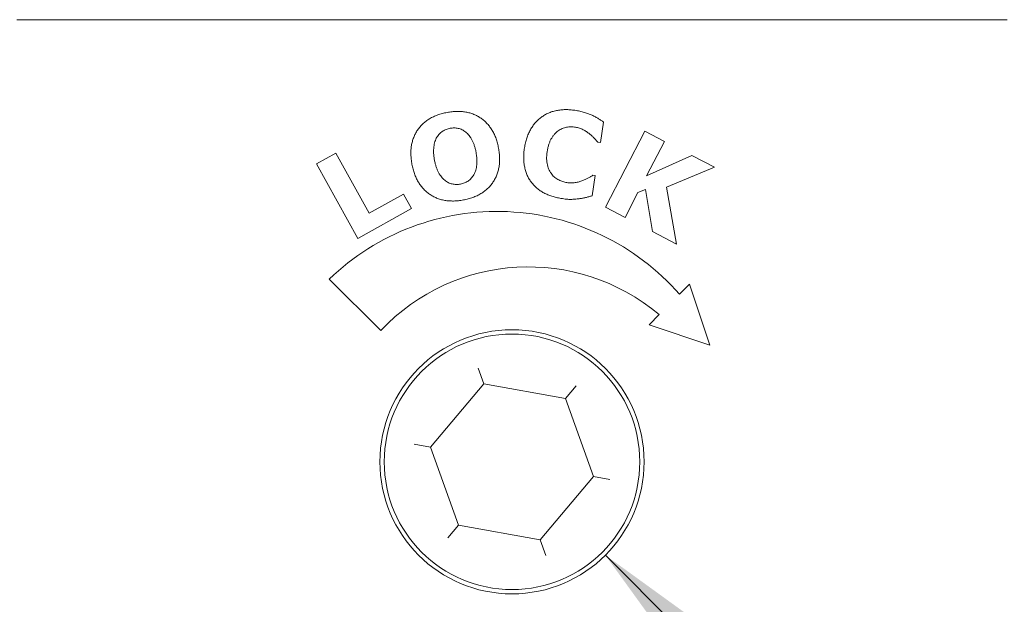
# Model space of a CAD drawing. Header units: inches. Extents: x 0.03 to 5.47, y 0.02 to 4.23.
# Tile 12 of 32: x 1.61 to 1.95, y 3.73 to 3.93. Entities that reach past the tile are written whole.
import ezdxf

# ---------------------------------------------------------------- set-up
doc = ezdxf.new("R2010")
doc.units = ezdxf.units.IN
doc.header["$LTSCALE"] = 0.5
doc.header["$MEASUREMENT"] = 0
doc.styles.add('SLDTEXTSTYLE0', font='TXT', dxfattribs={"width": 0.75})
doc.dimstyles.new('SLDDIMSTYLE1', dxfattribs={"dimtxt": 0.0416666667, "dimasz": 0.0625, "dimexe": 0, "dimexo": 0.0625, "dimgap": 0.0104166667, "dimtad": 0, "dimtih": 1, "dimtoh": 1, "dimrnd": 1e-09, "dimzin": 12, "dimdsep": 46, "dimtxsty": 'SLDTEXTSTYLE0', "dimsah": 1, "dimcen": 0, "dimadec": 0, "dimazin": 3, "dimtfac": 1, "dimtofl": 0, "dimtmove": 0, "dimatfit": 3, "dimfxl": 1, "dimfrac": 2, "dimtolj": 1, "dimtzin": 12, "dimarcsym": 0})

# ---------------------------------------------------------------- blocks, each defined once
blk = doc.blocks.new('_D_1')
at = {"color": 7, "linetype": 'Continuous', "lineweight": 18}
for p, q in [((1.8095068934, 3.7482502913), (2.0626153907, 3.495141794)), ((2.0626153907, 3.495141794), (2.1376153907, 3.495141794))]:
    blk.add_line(p, q, dxfattribs=at)
blk.add_solid([(1.8095068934, 3.7482502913), (1.8466299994, 3.6969850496), (1.860772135, 3.7111271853)], dxfattribs=at)
at = {"color": 7, "linetype": 'Continuous', "lineweight": 18, "char_height": 0.0416666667, "attachment_point": 1, "style": 'SLDTEXTSTYLE0'}
for s, insert in [('4-40 SET SCREW LOCKED', (2.1532403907, 3.5157346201)), ('USING HK050 0.050" HEX KEY', (2.1532403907, 3.4495309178))]:
    blk.add_mtext(s, dxfattribs=dict(at, insert=insert))

msp = doc.modelspace()

# ---------------------------------------------------------------- linework, layer by layer
at = {"color": 7, "linetype": 'Continuous', "lineweight": 18}
for p, q in [((1.604477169, 3.9347772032), (1.6624358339, 3.9347772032)), ((1.891524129, 3.9347772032), (1.6624358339, 3.9347772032)), ((1.891524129, 3.9347772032), (1.9494827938, 3.9347772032)), ((1.8088911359, 3.899113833), (1.807769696, 3.891952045)), ((1.8095215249, 3.8694410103), (1.82325768, 3.8959461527)), ((1.82325768, 3.8959461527), (1.830093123, 3.8924038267)), ((1.807769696, 3.891952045), (1.806897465, 3.8920885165)), ((1.830093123, 3.8924038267), (1.8238747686, 3.8804062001)), ((1.7089078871, 3.8845639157), (1.7156009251, 3.8882783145)), ((1.7156009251, 3.8882783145), (1.7272010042, 3.8673447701)), ((1.8238747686, 3.8804062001), (1.8395630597, 3.887490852)), ((1.8395630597, 3.887490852), (1.8474843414, 3.8833907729)), ((1.7232907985, 3.8586105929), (1.7089078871, 3.8845639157)), ((1.8474843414, 3.8833907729), (1.8307695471, 3.8764900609)), ((1.8059718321, 3.8804825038), (1.8048681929, 3.8734215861)), ((1.8051767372, 3.8806071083), (1.8059718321, 3.8804825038)), ((1.8234594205, 3.8756771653), (1.820848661, 3.8745675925)), ((1.8258803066, 3.8609619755), (1.8234594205, 3.8756771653)), ((1.8307695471, 3.8764900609), (1.8342644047, 3.8566126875)), ((1.7272010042, 3.8673447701), (1.7392282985, 3.8740081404)), ((1.7392282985, 3.8740081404), (1.7420111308, 3.8689883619)), ((1.820848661, 3.8745675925), (1.816356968, 3.8658986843)), ((1.7420111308, 3.8689883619), (1.7232907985, 3.8586105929)), ((1.816356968, 3.8658986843), (1.8095215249, 3.8694410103)), ((1.8342644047, 3.8566126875), (1.8258803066, 3.8609619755)), ((1.7133403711, 3.8444168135), (1.7312449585, 3.8265122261)), ((1.8388518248, 3.8426490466), (1.8353162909, 3.8391135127)), ((1.8459228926, 3.8214358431), (1.8388518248, 3.8426490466)), ((1.8282452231, 3.8320424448), (1.8247096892, 3.8285069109)), ((1.8247096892, 3.8285069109), (1.8459228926, 3.8214358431)), ((1.7652535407, 3.8133730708), (1.7672079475, 3.8079404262)), ((1.7672079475, 3.8079404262), (1.7485699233, 3.7858959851)), ((1.7956180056, 3.8028216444), (1.7672079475, 3.8079404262)), ((1.7956180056, 3.8028216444), (1.7993456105, 3.8072305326)), ((1.8053900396, 3.7756584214), (1.7956180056, 3.8028216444)), ((1.7428879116, 3.7869197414), (1.7485699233, 3.7858959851)), ((1.7485699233, 3.7858959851), (1.7583419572, 3.758732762)), ((1.7867520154, 3.7536139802), (1.8053900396, 3.7756584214)), ((1.8053900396, 3.7756584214), (1.8110720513, 3.774634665)), ((1.7546143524, 3.7543238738), (1.7583419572, 3.758732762)), ((1.7583419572, 3.758732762), (1.7867520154, 3.7536139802)), ((1.7867520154, 3.7536139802), (1.7887064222, 3.7481813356))]:
    msp.add_line(p, q, dxfattribs=at)
for radius in [0.0460000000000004, 0.0445000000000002]:
    msp.add_circle((1.7769799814, 3.7807772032), radius, dxfattribs=at)
for centre, radius, start, end in [((1.7718040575, 3.783706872), 0.0842834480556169, 41.100711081, 133.920183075), ((1.7826744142, 3.7778968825), 0.070770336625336, 49.9148555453, 136.6112205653)]:
    msp.add_arc(centre, radius, start, end, dxfattribs=at)
for points, knots in [([(1.754380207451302, 3.902467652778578), (1.754954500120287, 3.902562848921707), (1.756072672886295, 3.90274819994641), (1.757733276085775, 3.902850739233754), (1.75932212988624, 3.902821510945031), (1.760843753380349, 3.902639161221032), (1.76229494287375, 3.902304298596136), (1.763676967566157, 3.901830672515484), (1.764988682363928, 3.901207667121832), (1.766221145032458, 3.900441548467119), (1.767365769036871, 3.899547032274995), (1.768406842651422, 3.898530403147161), (1.769334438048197, 3.897395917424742), (1.770158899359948, 3.896149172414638), (1.770865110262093, 3.894780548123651), (1.771461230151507, 3.893297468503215), (1.771960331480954, 3.891703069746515), (1.772188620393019, 3.890589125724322), (1.772305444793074, 3.890019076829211)], [0, 0, 0, 0, 0.0706326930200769, 0.1375249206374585, 0.2016522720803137, 0.2633328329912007, 0.3232105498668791, 0.3821365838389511, 0.4403504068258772, 0.4991201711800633, 0.5579610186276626, 0.6163720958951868, 0.6754017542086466, 0.7355388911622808, 0.7975066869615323, 0.8620270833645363, 0.9293938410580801, 1, 1, 1, 1]), ([(1.787209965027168, 3.900822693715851), (1.787591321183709, 3.901090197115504), (1.788359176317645, 3.901628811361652), (1.789639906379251, 3.902254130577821), (1.791004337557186, 3.902772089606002), (1.792464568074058, 3.903139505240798), (1.793992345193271, 3.903373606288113), (1.79557292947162, 3.903478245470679), (1.797198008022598, 3.903422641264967), (1.798286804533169, 3.90328027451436), (1.798839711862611, 3.903207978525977)], [0, 0, 0, 0, 0.1145211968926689, 0.2305867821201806, 0.349696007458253, 0.4733447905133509, 0.6004718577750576, 0.7297717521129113, 0.8627740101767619, 1, 1, 1, 1]), ([(1.798839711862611, 3.903207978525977), (1.79914264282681, 3.903158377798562), (1.79973229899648, 3.903061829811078), (1.80058979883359, 3.902890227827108), (1.801396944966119, 3.90269433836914), (1.802390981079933, 3.902412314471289), (1.803551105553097, 3.902040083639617), (1.804431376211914, 3.901671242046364), (1.804856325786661, 3.90149318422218)], [0, 0, 0, 0, 0.1467737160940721, 0.2856955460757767, 0.4180494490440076, 0.5438017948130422, 0.7797708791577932, 1, 1, 1, 1]), ([(1.742133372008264, 3.884423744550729), (1.74203850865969, 3.884998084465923), (1.74185314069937, 3.886120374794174), (1.741746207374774, 3.887786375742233), (1.741761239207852, 3.889384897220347), (1.74193420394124, 3.890915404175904), (1.742247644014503, 3.892377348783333), (1.742705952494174, 3.893768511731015), (1.743310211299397, 3.895089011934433), (1.744051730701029, 3.896334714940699), (1.744922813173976, 3.897492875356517), (1.745920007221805, 3.898544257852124), (1.747039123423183, 3.899480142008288), (1.748273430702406, 3.900308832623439), (1.749631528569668, 3.901022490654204), (1.751106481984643, 3.901624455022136), (1.752698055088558, 3.902123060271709), (1.753810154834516, 3.902350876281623), (1.754380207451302, 3.902467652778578)], [0, 0, 0, 0, 0.0706469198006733, 0.1380477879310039, 0.2024192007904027, 0.2645333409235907, 0.3247348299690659, 0.3836697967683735, 0.4420264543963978, 0.5007196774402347, 0.5593681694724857, 0.6176372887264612, 0.6762779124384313, 0.7361604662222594, 0.7978267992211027, 0.8622286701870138, 0.9293796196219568, 1, 1, 1, 1]), ([(1.781329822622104, 3.890195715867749), (1.781433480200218, 3.890765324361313), (1.781636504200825, 3.891880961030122), (1.782089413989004, 3.893490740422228), (1.782665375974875, 3.89499538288), (1.783354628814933, 3.896397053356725), (1.784155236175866, 3.897689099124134), (1.785066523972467, 3.898861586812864), (1.786076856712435, 3.899920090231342), (1.786832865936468, 3.900522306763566), (1.787209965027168, 3.900822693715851)], [0, 0, 0, 0, 0.139379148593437, 0.2729883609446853, 0.4020557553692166, 0.5268899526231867, 0.6486257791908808, 0.7674413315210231, 0.8839992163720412, 1, 1, 1, 1]), ([(1.804856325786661, 3.90149318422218), (1.805260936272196, 3.90129932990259), (1.806038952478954, 3.900926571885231), (1.807104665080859, 3.900298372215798), (1.808042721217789, 3.8996955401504), (1.808621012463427, 3.899299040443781), (1.808891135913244, 3.899113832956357)], [0, 0, 0, 0, 0.2868364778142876, 0.5515512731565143, 0.790526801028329, 0.9999999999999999, 0.9999999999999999, 0.9999999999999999, 0.9999999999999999]), ([(1.75542451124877, 3.896949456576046), (1.755190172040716, 3.896897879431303), (1.754726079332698, 3.896795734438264), (1.754052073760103, 3.896577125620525), (1.753414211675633, 3.896287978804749), (1.752806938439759, 3.895945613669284), (1.752233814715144, 3.895533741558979), (1.751712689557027, 3.895033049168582), (1.751220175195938, 3.894465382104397), (1.750943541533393, 3.894035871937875), (1.750802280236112, 3.893816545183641)], [0, 0, 0, 0, 0.1248766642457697, 0.247309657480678, 0.3680641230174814, 0.4888844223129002, 0.6097836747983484, 0.7343415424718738, 0.8643431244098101, 1, 1, 1, 1]), ([(1.760871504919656, 3.89564407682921), (1.760667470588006, 3.895799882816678), (1.760266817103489, 3.896105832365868), (1.759612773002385, 3.896463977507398), (1.758944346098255, 3.896754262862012), (1.758247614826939, 3.896928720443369), (1.757544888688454, 3.897045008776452), (1.75683703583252, 3.897085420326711), (1.756127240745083, 3.897057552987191), (1.755659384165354, 3.89698558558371), (1.75542451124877, 3.896949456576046)], [0, 0, 0, 0, 0.1329521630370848, 0.2610724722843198, 0.3856581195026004, 0.5098080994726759, 0.6324017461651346, 0.7546731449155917, 0.8768412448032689, 1, 1, 1, 1]), ([(1.793042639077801, 3.896046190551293), (1.792820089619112, 3.895877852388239), (1.792366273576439, 3.895534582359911), (1.791761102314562, 3.894893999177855), (1.791186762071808, 3.894166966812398), (1.790655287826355, 3.893336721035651), (1.790185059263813, 3.892399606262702), (1.78978858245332, 3.891347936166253), (1.789468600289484, 3.890183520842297), (1.789325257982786, 3.889362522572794), (1.789251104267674, 3.888937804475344)], [0, 0, 0, 0, 0.1010373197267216, 0.2060322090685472, 0.3183857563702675, 0.4367680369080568, 0.5628277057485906, 0.697900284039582, 0.8437180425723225, 0.9999999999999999, 0.9999999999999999, 0.9999999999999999, 0.9999999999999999]), ([(1.799118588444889, 3.897327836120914), (1.798852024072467, 3.897363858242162), (1.798324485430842, 3.897435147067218), (1.797531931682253, 3.897464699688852), (1.7967501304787, 3.897420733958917), (1.795978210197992, 3.897318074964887), (1.795218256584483, 3.897131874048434), (1.794470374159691, 3.896864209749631), (1.793739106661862, 3.896500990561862), (1.793277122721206, 3.896199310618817), (1.793042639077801, 3.896046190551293)], [0, 0, 0, 0, 0.1265953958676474, 0.2505359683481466, 0.3727006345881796, 0.4949149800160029, 0.6166529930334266, 0.7403694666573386, 0.8682224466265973, 1, 1, 1, 1]), ([(1.803960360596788, 3.89502562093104), (1.803617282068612, 3.895287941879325), (1.802920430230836, 3.895820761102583), (1.801964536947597, 3.896379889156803), (1.801150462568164, 3.896766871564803), (1.800503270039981, 3.897014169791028), (1.799823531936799, 3.897203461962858), (1.799354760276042, 3.897286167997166), (1.799118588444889, 3.897327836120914)], [0, 0, 0, 0, 0.2386706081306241, 0.4847812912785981, 0.6105244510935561, 0.736875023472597, 0.8674350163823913, 1, 1, 1, 1]), ([(1.750802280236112, 3.893816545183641), (1.750677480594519, 3.893589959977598), (1.750418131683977, 3.893119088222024), (1.750136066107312, 3.892323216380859), (1.749903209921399, 3.891438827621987), (1.74974786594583, 3.890461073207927), (1.749664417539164, 3.889405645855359), (1.749672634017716, 3.888282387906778), (1.749774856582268, 3.887096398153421), (1.749908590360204, 3.886292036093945), (1.749977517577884, 3.88587746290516)], [0, 0, 0, 0, 0.0951666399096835, 0.197767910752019, 0.3100012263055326, 0.4318351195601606, 0.5619435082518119, 0.6996689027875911, 0.845207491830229, 1, 1, 1, 1]), ([(1.76445536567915, 3.888583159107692), (1.764369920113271, 3.889005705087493), (1.764205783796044, 3.889817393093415), (1.763879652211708, 3.890971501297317), (1.763490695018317, 3.892009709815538), (1.763044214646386, 3.892938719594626), (1.762547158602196, 3.893755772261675), (1.76203527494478, 3.894489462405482), (1.761476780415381, 3.895116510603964), (1.761069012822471, 3.895471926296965), (1.760871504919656, 3.89564407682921)], [0, 0, 0, 0, 0.1599918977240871, 0.3073357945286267, 0.4446564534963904, 0.5710812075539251, 0.6893162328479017, 0.7993325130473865, 0.9028039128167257, 1, 1, 1, 1]), ([(1.806897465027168, 3.892088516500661), (1.806716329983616, 3.892294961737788), (1.806316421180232, 3.892750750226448), (1.805648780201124, 3.893471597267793), (1.804865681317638, 3.894262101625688), (1.804269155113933, 3.894765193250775), (1.803960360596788, 3.89502562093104)], [0, 0, 0, 0, 0.1981037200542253, 0.4373721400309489, 0.7087531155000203, 0.9999999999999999, 0.9999999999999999, 0.9999999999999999, 0.9999999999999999]), ([(1.772305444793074, 3.890019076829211), (1.772399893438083, 3.889448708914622), (1.772584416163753, 3.888334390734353), (1.772697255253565, 3.886678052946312), (1.772661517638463, 3.885087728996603), (1.772493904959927, 3.883562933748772), (1.772178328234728, 3.882105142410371), (1.771719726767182, 3.880714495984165), (1.771118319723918, 3.879390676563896), (1.77037526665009, 3.878143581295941), (1.76950242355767, 3.876985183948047), (1.76850735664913, 3.875928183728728), (1.767387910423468, 3.874986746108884), (1.766152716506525, 3.874150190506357), (1.7647934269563, 3.873434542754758), (1.763317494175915, 3.872827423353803), (1.761722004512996, 3.872333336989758), (1.760606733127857, 3.872100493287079), (1.760034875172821, 3.871981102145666)], [0, 0, 0, 0, 0.0701969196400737, 0.1371425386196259, 0.2013057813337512, 0.2632034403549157, 0.323191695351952, 0.3821477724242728, 0.4407439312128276, 0.4994581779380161, 0.5581276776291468, 0.6165921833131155, 0.6754085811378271, 0.7354468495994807, 0.7974600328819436, 0.8616628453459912, 0.9290673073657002, 1, 1, 1, 1]), ([(1.78374477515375, 3.878091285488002), (1.783474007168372, 3.878474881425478), (1.782928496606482, 3.879247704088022), (1.782278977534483, 3.880533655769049), (1.781757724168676, 3.881914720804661), (1.781432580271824, 3.883134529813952), (1.781245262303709, 3.88415623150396), (1.781137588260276, 3.884954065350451), (1.781074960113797, 3.885774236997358), (1.781043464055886, 3.886615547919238), (1.781055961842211, 3.887478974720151), (1.781112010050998, 3.888365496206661), (1.781199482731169, 3.889274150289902), (1.781285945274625, 3.889885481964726), (1.781329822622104, 3.890195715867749)], [0, 0, 0, 0, 0.1109223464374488, 0.2234729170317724, 0.3395378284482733, 0.4595801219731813, 0.5214165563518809, 0.5851230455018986, 0.6498787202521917, 0.7158743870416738, 0.7841738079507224, 0.8539971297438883, 0.92590758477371, 1, 1, 1, 1]), ([(1.749977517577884, 3.88587746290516), (1.750062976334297, 3.885458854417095), (1.750227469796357, 3.884653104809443), (1.750554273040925, 3.883507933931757), (1.750937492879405, 3.882473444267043), (1.751375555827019, 3.881547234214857), (1.751868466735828, 3.880731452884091), (1.752382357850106, 3.880002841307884), (1.752932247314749, 3.879364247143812), (1.75334340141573, 3.879007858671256), (1.753543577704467, 3.878834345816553)], [0, 0, 0, 0, 0.1590837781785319, 0.3062090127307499, 0.4430374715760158, 0.5695632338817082, 0.6871804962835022, 0.7975623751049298, 0.901440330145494, 1, 1, 1, 1]), ([(1.763672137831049, 3.880756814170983), (1.763806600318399, 3.881019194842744), (1.764076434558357, 3.881545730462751), (1.764377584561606, 3.88239303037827), (1.764596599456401, 3.883283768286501), (1.764731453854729, 3.884225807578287), (1.764790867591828, 3.885224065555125), (1.76476293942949, 3.886287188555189), (1.764656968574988, 3.887417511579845), (1.764523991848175, 3.88818636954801), (1.76445536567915, 3.888583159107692)], [0, 0, 0, 0, 0.1100947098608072, 0.220933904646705, 0.3351409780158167, 0.4524378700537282, 0.5761093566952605, 0.7084634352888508, 0.849544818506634, 1, 1, 1, 1]), ([(1.789251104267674, 3.888937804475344), (1.789190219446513, 3.888491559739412), (1.789073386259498, 3.887635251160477), (1.789024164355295, 3.886389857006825), (1.78908838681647, 3.885241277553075), (1.789281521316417, 3.884192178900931), (1.789562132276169, 3.883240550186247), (1.789905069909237, 3.882377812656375), (1.790317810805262, 3.881605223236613), (1.790653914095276, 3.8811494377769), (1.790817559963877, 3.880927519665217)], [0, 0, 0, 0, 0.1607326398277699, 0.3084333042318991, 0.4442853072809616, 0.5706114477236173, 0.68837500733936, 0.7980043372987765, 0.9016500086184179, 0.9999999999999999, 0.9999999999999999, 0.9999999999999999, 0.9999999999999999]), ([(1.760034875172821, 3.871981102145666), (1.759460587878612, 3.871886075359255), (1.758340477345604, 3.871700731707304), (1.75667576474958, 3.871595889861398), (1.755083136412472, 3.871634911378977), (1.753559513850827, 3.871815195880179), (1.752109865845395, 3.872149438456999), (1.750728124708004, 3.872625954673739), (1.749416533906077, 3.873250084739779), (1.748187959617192, 3.874025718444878), (1.747048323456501, 3.874925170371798), (1.746016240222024, 3.875949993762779), (1.745085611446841, 3.87708035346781), (1.744269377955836, 3.878328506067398), (1.743570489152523, 3.87969190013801), (1.742968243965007, 3.881163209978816), (1.742481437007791, 3.882751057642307), (1.742251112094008, 3.883857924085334), (1.742133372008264, 3.884423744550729)], [0, 0, 0, 0, 0.0707182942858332, 0.1379314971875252, 0.2023827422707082, 0.2641380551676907, 0.3240883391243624, 0.3828585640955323, 0.4414633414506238, 0.5002276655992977, 0.5590995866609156, 0.6175784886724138, 0.6766796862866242, 0.7367575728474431, 0.7984763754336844, 0.8626296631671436, 0.9297774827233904, 1, 1, 1, 1]), ([(1.753543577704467, 3.878834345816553), (1.75374412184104, 3.878681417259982), (1.754140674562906, 3.878379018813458), (1.754783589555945, 3.878010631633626), (1.755455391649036, 3.877728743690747), (1.756151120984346, 3.877531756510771), (1.756864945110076, 3.877425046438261), (1.757583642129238, 3.877372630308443), (1.758307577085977, 3.87740403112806), (1.758785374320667, 3.87747526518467), (1.759026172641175, 3.877511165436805)], [0, 0, 0, 0, 0.129764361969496, 0.2565939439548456, 0.3802976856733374, 0.5041061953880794, 0.6278434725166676, 0.7513458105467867, 0.8746842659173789, 1, 1, 1, 1]), ([(1.759026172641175, 3.877511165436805), (1.759264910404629, 3.877561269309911), (1.759739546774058, 3.877660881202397), (1.760422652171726, 3.877902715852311), (1.761075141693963, 3.878209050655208), (1.761699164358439, 3.878574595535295), (1.762283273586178, 3.879011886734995), (1.762805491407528, 3.879529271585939), (1.763283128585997, 3.880105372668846), (1.763541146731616, 3.880537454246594), (1.763672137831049, 3.880756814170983)], [0, 0, 0, 0, 0.1248197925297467, 0.2481551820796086, 0.3700554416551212, 0.4935737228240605, 0.6179653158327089, 0.7426041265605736, 0.8693248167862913, 1, 1, 1, 1]), ([(1.790817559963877, 3.880927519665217), (1.790992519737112, 3.880720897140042), (1.791338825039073, 3.880311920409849), (1.791942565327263, 3.87978825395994), (1.792575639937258, 3.879317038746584), (1.793262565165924, 3.87893653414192), (1.793968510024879, 3.878617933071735), (1.794687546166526, 3.878366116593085), (1.795403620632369, 3.878148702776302), (1.795891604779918, 3.878062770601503), (1.796134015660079, 3.878020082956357)], [0, 0, 0, 0, 0.1308777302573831, 0.259051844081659, 0.3858308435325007, 0.5123094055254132, 0.638301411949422, 0.7603499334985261, 0.8809514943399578, 1, 1, 1, 1]), ([(1.8016344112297, 3.87874397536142), (1.801981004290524, 3.87888697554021), (1.802663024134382, 3.879168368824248), (1.803469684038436, 3.879592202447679), (1.804071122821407, 3.879933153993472), (1.804478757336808, 3.880172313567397), (1.804841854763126, 3.88039528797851), (1.80507007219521, 3.880539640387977), (1.805176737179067, 3.880607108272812)], [0, 0, 0, 0, 0.2804589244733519, 0.5518822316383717, 0.6811338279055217, 0.7979090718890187, 0.9055461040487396, 0.9999999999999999, 0.9999999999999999, 0.9999999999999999, 0.9999999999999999]), ([(1.794015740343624, 3.872519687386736), (1.793477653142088, 3.872615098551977), (1.792421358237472, 3.872802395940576), (1.790894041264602, 3.87324061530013), (1.789443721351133, 3.873768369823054), (1.788080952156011, 3.874414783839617), (1.78682067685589, 3.875174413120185), (1.785670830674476, 3.876037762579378), (1.784628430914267, 3.8769991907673), (1.784039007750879, 3.877727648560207), (1.78374477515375, 3.878091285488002)], [0, 0, 0, 0, 0.1368323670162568, 0.2686094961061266, 0.3974812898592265, 0.5231562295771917, 0.6458714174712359, 0.7654921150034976, 0.8829366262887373, 1, 1, 1, 1]), ([(1.796134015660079, 3.878020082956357), (1.796365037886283, 3.877987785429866), (1.796829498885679, 3.877922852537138), (1.797532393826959, 3.877909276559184), (1.79824037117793, 3.87791977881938), (1.798946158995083, 3.878000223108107), (1.7996443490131, 3.878126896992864), (1.800329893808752, 3.878283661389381), (1.800992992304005, 3.878491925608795), (1.80142172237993, 3.878660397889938), (1.8016344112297, 3.87874397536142)], [0, 0, 0, 0, 0.1244970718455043, 0.2502964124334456, 0.3750084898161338, 0.5025351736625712, 0.6291658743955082, 0.7539719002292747, 0.8779478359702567, 1, 1, 1, 1]), ([(1.800352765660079, 3.87240101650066), (1.799866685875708, 3.872346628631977), (1.798929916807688, 3.872241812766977), (1.797752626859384, 3.872179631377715), (1.796787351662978, 3.872191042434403), (1.795964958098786, 3.87226714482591), (1.795025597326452, 3.872361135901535), (1.794365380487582, 3.872464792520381), (1.794015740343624, 3.872519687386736)], [0, 0, 0, 0, 0.2304888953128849, 0.4441963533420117, 0.5551373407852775, 0.6851106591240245, 0.8332397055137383, 1, 1, 1, 1]), ([(1.804868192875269, 3.873421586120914), (1.804482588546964, 3.873316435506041), (1.803728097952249, 3.873110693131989), (1.802608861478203, 3.872811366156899), (1.801491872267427, 3.872553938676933), (1.800735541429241, 3.872452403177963), (1.800352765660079, 3.87240101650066)], [0, 0, 0, 0, 0.2587314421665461, 0.5062454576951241, 0.7501129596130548, 0.9999999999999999, 0.9999999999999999, 0.9999999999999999, 0.9999999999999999])]:
    msp.add_open_spline(points, degree=3, knots=knots, dxfattribs=at)

# ---------------------------------------------------------------- dimensions: what is measured, and where the dimension line sits
dim = msp.add_diameter_dim_2p(p1=(1.7444530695, 3.8133041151), p2=(1.8095068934, 3.7482502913), text='4-40 SET SCREW LOCKED\\PUSING HK050 0.050" HEX KEY', dimstyle='SLDDIMSTYLE1', override={"dimpost": '<>'}, dxfattribs=at)
dim.commit()
dim.dimension.update_dxf_attribs({"geometry": '_D_1', "text_midpoint": (2.5249610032, 3.495141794), "dimtype": 163})

doc.saveas('drawing.dxf')
